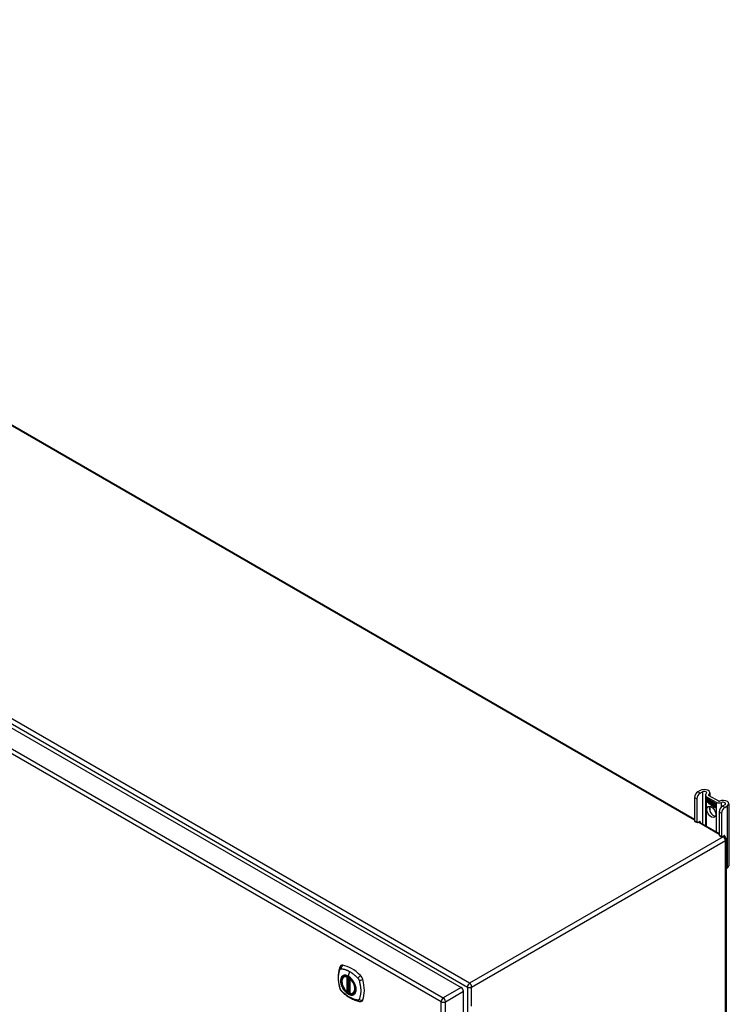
# Model space of a CAD drawing. Header units: inches. Extents: x 27 to 687, y 75 to 320.
# Tile 33 of 33: x 664 to 687, y 259 to 292. Entities that reach past the tile are written whole.
import ezdxf

# ---------------------------------------------------------------- set-up
doc = ezdxf.new("R2010")
doc.units = ezdxf.units.IN
doc.header["$MEASUREMENT"] = 0
doc.layers.add('Visible Edges(ANSI)', color=7, linetype='Continuous', lineweight=25)
doc.layers.add('Visible Tangent Edges(ANSI)', color=7, linetype='Continuous', lineweight=25)

msp = doc.modelspace()

# ---------------------------------------------------------------- linework, layer by layer
at = {"layer": 'Visible Edges(ANSI)'}
for p, q in [((640.567, 291.561), (686.103, 265.271)), ((632.041, 286.516), (678.43, 259.733)), ((686.289, 266.215), (686.213, 266.172)), ((686.288, 266.129), (686.363, 266.172)), ((686.609, 266.139), (686.609, 266.03)), ((686.103, 265.981), (686.103, 265.215)), ((686.177, 265.938), (686.177, 265.172)), ((686.46, 266.063), (686.46, 265.064)), ((686.5, 266.007), (686.813, 265.827)), ((686.503, 265.955), (686.622, 265.886)), ((686.503, 265.922), (686.503, 265.955)), ((686.503, 265.922), (686.504, 265.922)), ((686.591, 265.872), (686.503, 265.922)), ((686.503, 265.885), (686.503, 265.918)), ((686.503, 265.918), (686.591, 265.867)), ((686.503, 265.885), (686.504, 265.885)), ((686.591, 265.835), (686.503, 265.885)), ((686.503, 265.88), (686.591, 265.83)), ((686.503, 265.848), (686.503, 265.88)), ((686.503, 265.848), (686.504, 265.848)), ((686.589, 265.798), (686.503, 265.848)), ((686.504, 265.954), (686.504, 265.922)), ((686.504, 265.954), (686.504, 265.954)), ((686.621, 265.886), (686.504, 265.954)), ((686.504, 265.922), (686.59, 265.872)), ((686.504, 265.917), (686.504, 265.885)), ((686.504, 265.917), (686.504, 265.917)), ((686.59, 265.867), (686.504, 265.917)), ((686.504, 265.885), (686.59, 265.835)), ((686.504, 265.879), (686.504, 265.88)), ((686.59, 265.83), (686.504, 265.879)), ((686.504, 265.879), (686.504, 265.848)), ((686.504, 265.848), (686.59, 265.798)), ((686.574, 266.05), (686.887, 265.87)), ((686.59, 265.872), (686.59, 265.901)), ((686.59, 265.901), (686.593, 265.899)), ((686.59, 265.872), (686.591, 265.873)), ((686.59, 265.867), (686.591, 265.867)), ((686.59, 265.835), (686.59, 265.867)), ((686.59, 265.835), (686.591, 265.836)), ((686.59, 265.83), (686.591, 265.83)), ((686.59, 265.801), (686.59, 265.83)), ((686.591, 265.9), (686.591, 265.872)), ((686.591, 265.9), (686.591, 265.9)), ((686.593, 265.898), (686.591, 265.9)), ((686.591, 265.867), (686.591, 265.835)), ((686.591, 265.83), (686.591, 265.802)), ((686.591, 265.801), (686.604, 265.823)), ((686.604, 265.821), (686.591, 265.801)), ((686.593, 265.899), (686.624, 265.83)), ((686.593, 265.898), (686.593, 265.899)), ((686.623, 265.83), (686.593, 265.898)), ((686.604, 265.823), (686.606, 265.811)), ((686.604, 265.822), (686.604, 265.821)), ((686.604, 265.821), (686.604, 265.821)), ((686.606, 265.81), (686.604, 265.821)), ((686.624, 265.83), (686.606, 265.81)), ((686.606, 265.811), (686.623, 265.83)), ((686.606, 265.811), (686.607, 265.812)), ((686.624, 265.83), (686.607, 265.812)), ((686.621, 265.886), (686.622, 265.886)), ((686.637, 265.85), (686.621, 265.886)), ((686.622, 265.886), (686.637, 265.851)), ((686.623, 265.83), (686.624, 265.83)), ((686.65, 265.87), (686.637, 265.85)), ((686.637, 265.851), (686.649, 265.87)), ((686.637, 265.851), (686.638, 265.852)), ((686.638, 265.851), (686.638, 265.851)), ((686.649, 265.87), (686.709, 265.836)), ((686.649, 265.819), (686.68, 265.849)), ((686.649, 265.819), (686.651, 265.82)), ((686.667, 265.779), (686.649, 265.819)), ((686.65, 265.87), (686.65, 265.87)), ((686.708, 265.836), (686.65, 265.87)), ((686.65, 265.87), (686.65, 265.87)), ((686.68, 265.848), (686.65, 265.819)), ((686.65, 265.819), (686.668, 265.778)), ((686.651, 265.82), (686.68, 265.849)), ((686.651, 265.82), (686.651, 265.82)), ((686.68, 265.849), (686.683, 265.847)), ((686.68, 265.848), (686.68, 265.848)), ((686.682, 265.847), (686.68, 265.848)), ((686.682, 265.847), (686.683, 265.847)), ((686.682, 265.769), (686.682, 265.847)), ((686.683, 265.847), (686.683, 265.769)), ((686.708, 265.836), (686.709, 265.836)), ((686.708, 265.739), (686.708, 265.836)), ((686.709, 265.836), (686.709, 265.736)), ((686.712, 265.741), (686.712, 265.834)), ((686.712, 265.834), (686.739, 265.819)), ((686.713, 265.833), (686.713, 265.743)), ((686.713, 265.833), (686.713, 265.833)), ((686.738, 265.819), (686.713, 265.833)), ((686.738, 265.819), (686.739, 265.819)), ((686.738, 265.737), (686.738, 265.819)), ((686.739, 265.819), (686.739, 265.736)), ((686.742, 265.734), (686.742, 265.817)), ((686.742, 265.817), (686.769, 265.802)), ((686.743, 265.816), (686.743, 265.735)), ((686.743, 265.816), (686.743, 265.816)), ((686.768, 265.801), (686.743, 265.816)), ((686.567, 265.762), (686.589, 265.798)), ((686.606, 265.787), (686.567, 265.762)), ((686.59, 265.798), (686.569, 265.764)), ((686.569, 265.764), (686.606, 265.788)), ((686.569, 265.764), (686.571, 265.765)), ((686.57, 265.764), (686.569, 265.763)), ((686.571, 265.765), (686.606, 265.788)), ((686.589, 265.798), (686.59, 265.798)), ((686.59, 265.801), (686.591, 265.802)), ((686.591, 265.801), (686.59, 265.801)), ((686.591, 265.801), (686.592, 265.802)), ((686.591, 265.802), (686.591, 265.801)), ((686.592, 265.802), (686.592, 265.802)), ((686.606, 265.788), (686.608, 265.773)), ((686.606, 265.787), (686.606, 265.787)), ((686.608, 265.771), (686.606, 265.787)), ((686.607, 265.812), (686.607, 265.812)), ((686.608, 265.773), (686.635, 265.801)), ((686.635, 265.8), (686.608, 265.771)), ((686.608, 265.773), (686.609, 265.774)), ((686.609, 265.774), (686.636, 265.801)), ((686.609, 265.773), (686.609, 265.773)), ((686.609, 265.693), (686.609, 265.534)), ((686.635, 265.801), (686.642, 265.786)), ((686.635, 265.8), (686.636, 265.8)), ((686.642, 265.785), (686.635, 265.8)), ((686.642, 265.785), (686.643, 265.786)), ((686.643, 265.786), (686.643, 265.786)), ((686.643, 265.78), (686.645, 265.781)), ((686.644, 265.757), (686.677, 265.738)), ((686.645, 265.764), (686.646, 265.765)), ((686.668, 265.752), (686.645, 265.764)), ((686.645, 265.756), (686.645, 265.756)), ((686.677, 265.737), (686.645, 265.756)), ((686.646, 265.765), (686.667, 265.752)), ((686.65, 265.772), (686.652, 265.773)), ((686.666, 265.776), (686.666, 265.776)), ((686.667, 265.779), (686.667, 265.78)), ((686.667, 265.752), (686.668, 265.753)), ((686.668, 265.753), (686.668, 265.753)), ((686.671, 265.729), (686.671, 265.719)), ((686.671, 265.728), (686.671, 265.728)), ((686.671, 265.72), (686.671, 265.728)), ((686.671, 265.72), (686.671, 265.72)), ((686.676, 265.714), (686.698, 265.73)), ((686.676, 265.714), (686.677, 265.715)), ((686.69, 265.706), (686.676, 265.714)), ((686.677, 265.738), (686.678, 265.739)), ((686.698, 265.73), (686.677, 265.715)), ((686.698, 265.729), (686.677, 265.714)), ((686.677, 265.715), (686.678, 265.714)), ((686.677, 265.714), (686.69, 265.706)), ((686.678, 265.739), (686.678, 265.739)), ((686.682, 265.769), (686.683, 265.769)), ((686.702, 265.757), (686.682, 265.769)), ((686.683, 265.769), (686.702, 265.758)), ((686.698, 265.73), (686.686, 265.764)), ((686.686, 265.764), (686.7, 265.756)), ((686.686, 265.763), (686.698, 265.729)), ((686.686, 265.763), (686.687, 265.763)), ((686.7, 265.755), (686.686, 265.763)), ((686.69, 265.706), (686.702, 265.719)), ((686.702, 265.719), (686.69, 265.706)), ((686.69, 265.706), (686.691, 265.707)), ((686.691, 265.707), (686.702, 265.719)), ((686.691, 265.707), (686.691, 265.707)), ((686.698, 265.73), (686.698, 265.73)), ((686.7, 265.755), (686.7, 265.756)), ((686.7, 265.756), (686.707, 265.733)), ((686.706, 265.733), (686.7, 265.755)), ((686.702, 265.758), (686.708, 265.739)), ((686.702, 265.757), (686.702, 265.758)), ((686.709, 265.736), (686.702, 265.757)), ((686.702, 265.719), (686.705, 265.718)), ((686.702, 265.719), (686.703, 265.719)), ((686.704, 265.717), (686.702, 265.719)), ((686.704, 265.717), (686.705, 265.718)), ((686.711, 265.694), (686.704, 265.717)), ((686.705, 265.718), (686.711, 265.694)), ((686.706, 265.733), (686.707, 265.733)), ((686.709, 265.731), (686.706, 265.733)), ((686.707, 265.733), (686.709, 265.732)), ((686.708, 265.739), (686.709, 265.739)), ((686.709, 265.732), (686.72, 265.744)), ((686.721, 265.743), (686.709, 265.731)), ((686.71, 265.732), (686.709, 265.733)), ((686.709, 265.732), (686.71, 265.733)), ((686.721, 265.744), (686.71, 265.733)), ((686.711, 265.694), (686.724, 265.686)), ((686.711, 265.694), (686.712, 265.694)), ((686.725, 265.685), (686.711, 265.694)), ((686.719, 265.748), (686.712, 265.741)), ((686.713, 265.743), (686.719, 265.748)), ((686.713, 265.743), (686.714, 265.743)), ((686.713, 265.721), (686.734, 265.736)), ((686.735, 265.736), (686.713, 265.721)), ((686.713, 265.721), (686.714, 265.722)), ((686.724, 265.686), (686.713, 265.721)), ((686.713, 265.721), (686.725, 265.685)), ((686.714, 265.743), (686.719, 265.748)), ((686.714, 265.743), (686.714, 265.742)), ((686.714, 265.722), (686.734, 265.736)), ((686.714, 265.722), (686.714, 265.722)), ((686.719, 265.748), (686.738, 265.737)), ((686.719, 265.748), (686.72, 265.748)), ((686.739, 265.736), (686.719, 265.748)), ((686.72, 265.744), (686.735, 265.736)), ((686.721, 265.743), (686.721, 265.743)), ((686.734, 265.736), (686.721, 265.743)), ((686.724, 265.686), (686.725, 265.687)), ((686.731, 265.682), (686.74, 265.733)), ((686.731, 265.682), (686.732, 265.682)), ((686.743, 265.675), (686.731, 265.682)), ((686.74, 265.732), (686.732, 265.682)), ((686.732, 265.682), (686.743, 265.676)), ((686.734, 265.736), (686.734, 265.736)), ((686.738, 265.737), (686.739, 265.738)), ((686.74, 265.733), (686.75, 265.727)), ((686.74, 265.732), (686.741, 265.732)), ((686.749, 265.727), (686.74, 265.732)), ((686.742, 265.734), (686.743, 265.735)), ((686.753, 265.728), (686.742, 265.734)), ((686.743, 265.735), (686.754, 265.728)), ((686.743, 265.676), (686.746, 265.696)), ((686.747, 265.696), (686.743, 265.675)), ((686.743, 265.676), (686.743, 265.676)), ((686.749, 265.727), (686.75, 265.727)), ((686.749, 265.717), (686.749, 265.727)), ((686.75, 265.727), (686.749, 265.718)), ((686.749, 265.717), (686.749, 265.718)), ((686.749, 265.718), (686.752, 265.716)), ((686.752, 265.715), (686.749, 265.717)), ((686.752, 265.716), (686.753, 265.717)), ((686.754, 265.728), (686.753, 265.723)), ((686.753, 265.728), (686.754, 265.728)), ((686.753, 265.722), (686.753, 265.728)), ((686.753, 265.722), (686.755, 265.723)), ((686.753, 265.716), (686.753, 265.717)), ((686.754, 265.724), (686.754, 265.723)), ((686.754, 265.711), (686.755, 265.712)), ((686.755, 265.718), (686.756, 265.719)), ((686.761, 265.665), (686.767, 265.697)), ((686.761, 265.665), (686.762, 265.665)), ((686.773, 265.658), (686.761, 265.665)), ((686.767, 265.696), (686.762, 265.665)), ((686.762, 265.665), (686.773, 265.659)), ((686.768, 265.801), (686.769, 265.802)), ((686.768, 265.721), (686.768, 265.801)), ((686.768, 265.721), (686.769, 265.722)), ((686.769, 265.802), (686.769, 265.72)), ((686.773, 265.659), (686.776, 265.679)), ((686.777, 265.679), (686.773, 265.658)), ((686.773, 265.659), (686.773, 265.659)), ((686.776, 265.679), (686.777, 265.68)), ((686.779, 265.697), (686.781, 265.698)), ((686.782, 265.693), (686.783, 265.694)), ((686.784, 265.701), (686.785, 265.702)), ((686.784, 265.694), (686.785, 265.695)), ((686.791, 265.647), (686.796, 265.68)), ((686.791, 265.647), (686.792, 265.648)), ((686.803, 265.641), (686.791, 265.647)), ((686.797, 265.679), (686.792, 265.648)), ((686.792, 265.648), (686.802, 265.642)), ((686.802, 265.642), (686.808, 265.673)), ((686.802, 265.642), (686.803, 265.642)), ((686.809, 265.672), (686.803, 265.641)), ((686.913, 265.513), (686.913, 264.747)), ((687.098, 265.748), (687.023, 265.704)), ((687.097, 265.661), (687.172, 265.705)), ((687.227, 265.781), (687.227, 263.74)), ((686.109, 265.2), (686.184, 265.158)), ((686.199, 265.159), (686.267, 265.198)), ((686.248, 265.187), (686.913, 264.803)), ((686.289, 265.185), (686.289, 265.163)), ((686.987, 265.47), (686.987, 264.704)), ((686.919, 264.733), (686.993, 264.69)), ((687.009, 264.692), (687.076, 264.731)), ((687.057, 264.72), (687.096, 264.697)), ((687.098, 264.718), (687.098, 264.696)), ((687.146, 264.611), (687.146, 232.93)), ((687.146, 263.648), (687.172, 263.664)), ((674.57, 260.091), (674.58, 260.098)), ((674.764, 260.03), (674.764, 259.552)), ((674.696, 259.608), (674.682, 259.6)), ((674.71, 259.606), (674.708, 259.607)), ((674.764, 259.628), (674.724, 259.605)), ((674.883, 259.549), (674.893, 259.555)), ((678.5, 228.092), (678.5, 259.611))]:
    msp.add_line(p, q, dxfattribs=at)
at = {"layer": 'Visible Edges(ANSI)', "flags": 128}
for points in [[(674.436, 260.401), (674.428, 260.38), (674.422, 260.36), (674.416, 260.341), (674.412, 260.323), (674.407, 260.304), (674.403, 260.285), (674.396, 260.245), (674.39, 260.204), (674.386, 260.162), (674.384, 260.12), (674.383, 260.077), (674.384, 260.034), (674.386, 259.99), (674.39, 259.945), (674.396, 259.9), (674.402, 259.855), (674.411, 259.81), (674.421, 259.764), (674.426, 259.741), (674.429, 259.729), (674.433, 259.715)], [(674.474, 260.457), (674.461, 260.444), (674.45, 260.429), (674.442, 260.415), (674.436, 260.401)], [(674.668, 259.601), (674.654, 259.614), (674.641, 259.627), (674.627, 259.642), (674.614, 259.657), (674.602, 259.672), (674.59, 259.689), (674.579, 259.706), (674.568, 259.723), (674.558, 259.741), (674.549, 259.759), (674.54, 259.777), (674.532, 259.796), (674.525, 259.814), (674.519, 259.833), (674.514, 259.851), (674.509, 259.87), (674.506, 259.888), (674.503, 259.906), (674.502, 259.924), (674.501, 259.941), (674.502, 259.958), (674.503, 259.974), (674.505, 259.99), (674.509, 260.005), (674.513, 260.019), (674.518, 260.032), (674.524, 260.045), (674.532, 260.056), (674.54, 260.067), (674.549, 260.076), (674.559, 260.084), (674.57, 260.091)], [(674.822, 260.012), (674.841, 259.989), (674.859, 259.966), (674.876, 259.941), (674.891, 259.915), (674.905, 259.889), (674.918, 259.863), (674.93, 259.835), (674.94, 259.808)], [(674.433, 259.715), (674.437, 259.702), (674.442, 259.689), (674.448, 259.676), (674.455, 259.664), (674.462, 259.652), (674.47, 259.64), (674.479, 259.63), (674.488, 259.619)], [(674.488, 259.619), (674.498, 259.609), (674.507, 259.6), (674.525, 259.583), (674.559, 259.553), (674.594, 259.523), (674.63, 259.494), (674.666, 259.467), (674.703, 259.441), (674.74, 259.417), (674.777, 259.395), (674.815, 259.374), (674.853, 259.355), (674.891, 259.338), (674.929, 259.322), (674.967, 259.309), (675.005, 259.297), (675.043, 259.287), (675.062, 259.283), (675.073, 259.281), (675.084, 259.279)], [(674.708, 259.607), (674.706, 259.609), (674.702, 259.61), (674.699, 259.609), (674.696, 259.608)], [(674.883, 259.549), (674.871, 259.543), (674.858, 259.539), (674.845, 259.536), (674.831, 259.534), (674.817, 259.534), (674.803, 259.535), (674.788, 259.537), (674.773, 259.541)], [(675.084, 259.279), (675.099, 259.277), (675.116, 259.277), (675.133, 259.279), (675.151, 259.284)]]:
    msp.add_lwpolyline(points, dxfattribs=at)
at = {"layer": 'Visible Edges(ANSI)'}
for centre, radius, start, end in [((687.047, 264.611), 0.099, 0, 60), ((674.776, 260.03), 0.0118, 137.3656, 180), ((674.676, 259.61), 0.0118, 229.389, 300), ((674.718, 259.615), 0.0118, 232.1717, 300), ((674.776, 259.552), 0.0118, 180, 253.4446)]:
    msp.add_arc(centre, radius, start, end, dxfattribs=at)
for centre, major_axis, start_param, end_param in [((686.213, 266.044), (-0.078, -0.135), 3.926991, 5.497787), ((686.421, 266.139), (0.188, 0), 5.640144, 8.63938), ((686.421, 266.139), (0.0825, 0), 5.640144, 8.63938), ((686.288, 266.001), (0.078, 0.135), 0.785398, 2.356194), ((686.596, 266.063), (-0.136, 0), 5.640144, 7.068583), ((686.596, 266.063), (-0.031, 0), 5.640144, 7.068583), ((686.909, 265.882), (-0.136, 0), 0.785398, 2.213838), ((686.909, 265.882), (0.031, 0), 3.926991, 5.35543), ((687.04, 265.781), (0.188, 0), 5.497787, 8.497023), ((687.04, 265.781), (0.0825, 0), 5.497787, 8.497023), ((686.731, 265.552), (-0.101, 0.176), 0.374433, 2.76716), ((686.65, 265.749), (-0.0123, 0.0214), 0.72544, 2.208898), ((686.668, 265.738), (-0.0245, 0.0424), 6.268672, 7.008625), ((686.668, 265.738), (-0.0249, 0.0431), 6.268672, 7.008625), ((686.65, 265.749), (0.012, -0.0207), 3.867033, 5.35049), ((686.669, 265.739), (-0.0249, 0.0431), 0.028947, 0.295885), ((686.662, 265.749), (-0.021, 0.0364), 5.317289, 6.229324), ((686.662, 265.749), (-0.0206, 0.0357), 5.272274, 6.251395), ((686.663, 265.75), (-0.0206, 0.0357), 6.047724, 6.251395), ((686.662, 265.749), (-0.0187, 0.0323), 5.330385, 6.268672), ((686.662, 265.749), (-0.0183, 0.0317), 5.329545, 6.268672), ((686.653, 265.749), (-0.0064, 0.011), 0.453624, 1.914249), ((686.653, 265.749), (0.006, -0.0104), 3.639467, 5.055842), ((686.663, 265.75), (-0.0183, 0.0317), 6.051884, 6.268672), ((686.669, 265.739), (-0.0245, 0.0424), 6.268672, 6.283185), ((686.661, 265.754), (-0.0109, 0.0188), 5.836026, 6.985262), ((686.661, 265.754), (-0.0105, 0.0182), 5.836026, 6.946368), ((686.655, 265.788), (0.0376, -0.0651), 5.35049, 5.792995), ((686.655, 265.788), (-0.0379, 0.0657), 2.208898, 2.658734), ((686.662, 265.755), (-0.0109, 0.0188), 0.065067, 0.331662), ((686.661, 265.763), (0.0192, -0.0332), 5.055842, 5.891549), ((686.661, 265.763), (-0.0196, 0.0339), 1.914249, 2.72139), ((686.662, 265.755), (-0.0105, 0.0182), 6.079217, 6.283185), ((686.659, 265.761), (0.0072, -0.0125), 1.678399, 2.694434), ((686.659, 265.761), (-0.0068, 0.0119), 4.819991, 5.836026), ((686.66, 265.761), (0.006, -0.0103), 0.287189, 1.678399), ((686.66, 265.761), (0.0063, -0.011), 0.251695, 1.678399), ((686.665, 265.762), (-0.0091, 0.0158), 4.343155, 5.413588), ((686.665, 265.762), (0.0095, -0.0165), 1.201563, 2.270327), ((686.654, 265.762), (0.0172, -0.0299), 0.38335, 1.201563), ((686.654, 265.762), (0.0176, -0.0305), 0.369234, 1.201563), ((686.787, 265.664), (-0.0294, 0.051), 0.219898, 0.610865), ((686.787, 265.664), (-0.0291, 0.0503), 0.219898, 0.610865), ((686.77, 265.693), (-0.0146, 0.0253), 5.48867, 6.513784), ((686.77, 265.693), (-0.015, 0.026), 5.48867, 6.499805), ((686.762, 265.698), (-0.0083, 0.0143), 5.603031, 6.503084), ((686.762, 265.698), (-0.0079, 0.0136), 5.603031, 6.503084), ((686.788, 265.665), (-0.0294, 0.051), 0.219898, 0.291612), ((686.768, 265.696), (-0.0154, 0.0266), 5.501665, 6.243634), ((686.768, 265.696), (-0.015, 0.026), 5.47676, 6.310847), ((686.771, 265.693), (-0.015, 0.026), 0.047158, 0.216619), ((686.763, 265.698), (-0.0083, 0.0143), 0.085815, 0.219898), ((686.77, 265.697), (-0.015, 0.026), 6.059998, 6.283185), ((686.763, 265.698), (-0.0079, 0.0136), 6.100483, 6.283185), ((686.771, 265.693), (-0.0146, 0.0253), 6.06115, 6.283185), ((686.761, 265.705), (0.00412, -0.00714), 1.196548, 2.461438), ((686.761, 265.705), (-0.00375, 0.0065), 4.33814, 5.603031), ((686.756, 265.705), (-0.0077, 0.0133), 3.752458, 4.33814), ((686.756, 265.705), (0.0081, -0.014), 0.610865, 1.196548), ((686.77, 265.707), (0.0063, -0.011), 1.081978, 2.347078), ((686.77, 265.707), (-0.006, 0.0103), 4.223571, 5.48867), ((686.817, 265.648), (-0.0294, 0.051), 0.236534, 0.625184), ((686.817, 265.648), (-0.0291, 0.0503), 0.236639, 0.625276), ((686.754, 265.71), (-0.0176, 0.0305), 3.88819, 4.223571), ((686.754, 265.71), (0.018, -0.0312), 0.848525, 1.081978), ((686.799, 265.675), (-0.015, 0.0259), 5.492181, 6.733718), ((686.799, 265.675), (-0.0153, 0.0266), 5.492181, 6.613939), ((686.755, 265.711), (-0.0176, 0.0305), 3.959823, 3.971212), ((686.8, 265.676), (-0.0153, 0.0266), 0.046088, 0.313087), ((686.791, 265.68), (-0.0082, 0.0143), 5.604299, 6.503622), ((686.791, 265.68), (-0.0079, 0.0136), 5.604299, 6.503242), ((686.819, 265.649), (-0.0294, 0.051), 0.236534, 0.291612), ((686.793, 265.681), (-0.0082, 0.0143), 0.085815, 0.220437), ((686.8, 265.676), (-0.015, 0.0259), 6.060079, 6.283185), ((686.793, 265.681), (-0.0079, 0.0136), 6.100483, 6.283185), ((686.791, 265.688), (0.00412, -0.00714), 1.196401, 2.462706), ((686.791, 265.688), (-0.00375, 0.0065), 4.337994, 5.604299), ((686.786, 265.688), (0.0081, -0.014), 0.610998, 1.196401), ((686.786, 265.688), (-0.0077, 0.0133), 3.752322, 4.337994), ((686.799, 265.689), (0.0066, -0.0114), 1.107844, 2.350588), ((686.799, 265.689), (-0.0062, 0.0107), 4.249437, 5.492181), ((686.784, 265.692), (-0.0176, 0.0305), 3.735005, 4.249437), ((686.784, 265.692), (0.018, -0.0312), 0.593412, 1.107844), ((687.023, 265.577), (-0.078, -0.135), 3.926991, 5.497787), ((687.097, 265.534), (0.078, 0.135), 0.785398, 2.356194), ((686.125, 265.227), (-0.0155, -0.0268), 5.497787, 6.283185), ((686.199, 265.184), (-0.0155, -0.0268), 5.497787, 7.068583), ((686.267, 265.173), (0.0155, 0.0268), 5.497787, 7.068583), ((686.935, 264.76), (-0.0155, -0.0268), 5.497787, 6.283185), ((687.009, 264.717), (-0.0155, -0.0268), 5.497787, 7.068583), ((687.076, 264.705), (0.0155, 0.0268), 5.497787, 7.068583), ((687.04, 263.74), (0.188, 0), 5.497787, 6.283185), ((674.573, 260.311), (-0.089, 0.153), 5.825423, 6.408181), ((674.824, 259.314), (-0.64, 1.108), 5.170151, 5.825423), ((674.719, 259.816), (0.157, -0.273), 2.363977, 7.060801), ((675.075, 260.022), (0.089, -0.153), 1.113034, 2.028558), ((674.337, 260.158), (-0.64, 1.108), 3.599355, 4.254627), ((678.43, 259.652), (-0.0495, 0.0857), 3.926991, 5.497787), ((675.075, 259.442), (0.089, -0.153), 6.158189, 6.740947)]:
    msp.add_ellipse(centre, major_axis=major_axis, ratio=0.57735, start_param=start_param, end_param=end_param, dxfattribs=at)
for centre, major_axis in [((686.656, 265.509), (-0.102, 0.176)), ((674.715, 259.814), (-0.16, 0.277))]:
    msp.add_ellipse(centre, major_axis=major_axis, ratio=0.57735, dxfattribs=at)
at = {"layer": 'Visible Tangent Edges(ANSI)'}
for p, q in [((686.103, 265.237), (640.518, 291.556)), ((632.102, 286.616), (678.631, 259.753)), ((678.701, 259.874), (632.172, 286.738)), ((677.77, 259.27), (631.38, 286.054)), ((631.45, 286.175), (677.84, 259.392)), ((686.288, 266.129), (686.213, 266.172)), ((686.363, 266.172), (686.363, 265.121)), ((686.103, 265.981), (686.177, 265.938)), ((686.5, 265.041), (686.5, 266.007)), ((686.571, 266.052), (686.571, 266.074)), ((686.813, 265.827), (686.813, 264.861)), ((686.99, 265.68), (686.99, 265.819)), ((686.633, 265.761), (686.633, 265.761)), ((686.643, 265.781), (686.645, 265.781)), ((686.647, 265.731), (686.648, 265.731)), ((686.649, 265.741), (686.649, 265.742)), ((686.656, 265.773), (686.657, 265.773)), ((686.665, 265.766), (686.666, 265.766)), ((686.677, 265.761), (686.677, 265.761)), ((686.746, 265.696), (686.747, 265.697)), ((686.752, 265.711), (686.753, 265.711)), ((686.761, 265.711), (686.761, 265.711)), ((686.766, 265.704), (686.766, 265.705)), ((686.767, 265.697), (686.767, 265.697)), ((686.77, 265.716), (686.77, 265.717)), ((686.778, 265.705), (686.778, 265.705)), ((686.79, 265.694), (686.791, 265.694)), ((686.796, 265.687), (686.796, 265.687)), ((686.796, 265.68), (686.797, 265.68)), ((686.799, 265.699), (686.8, 265.7)), ((686.807, 265.688), (686.808, 265.688)), ((686.808, 265.673), (686.809, 265.673)), ((686.913, 265.513), (686.987, 265.47)), ((687.097, 265.661), (687.023, 265.704)), ((687.172, 265.705), (687.172, 263.664)), ((686.177, 265.172), (686.103, 265.215)), ((686.913, 264.77), (686.219, 265.17)), ((686.267, 265.198), (686.289, 265.185)), ((687.047, 264.692), (678.701, 259.874)), ((678.771, 259.753), (687.117, 264.571)), ((686.987, 264.704), (686.913, 264.747)), ((687.047, 264.692), (687.028, 264.703)), ((687.076, 264.731), (687.098, 264.718)), ((687.117, 232.889), (687.117, 264.571)), ((674.668, 260.084), (674.668, 259.606)), ((674.684, 260.084), (674.691, 260.088)), ((674.684, 259.606), (674.684, 260.084)), ((674.696, 260.086), (674.696, 259.612)), ((674.711, 259.613), (674.711, 260.078)), ((674.758, 260.261), (674.714, 260.105)), ((674.726, 259.61), (674.726, 260.069)), ((674.768, 259.548), (674.768, 260.026)), ((678.43, 259.733), (677.84, 259.392)), ((678.631, 259.753), (678.631, 228.071)), ((678.771, 259.12), (678.771, 259.753)), ((674.696, 259.612), (674.684, 259.606)), ((674.764, 259.632), (674.726, 259.61)), ((677.91, 259.27), (678.5, 259.611)), ((677.77, 227.656), (677.77, 259.27)), ((677.91, 227.656), (677.91, 259.27))]:
    msp.add_line(p, q, dxfattribs=at)
at = {"layer": 'Visible Tangent Edges(ANSI)', "flags": 128}
for points in [[(674.446, 259.701), (674.437, 259.734), (674.429, 259.764), (674.423, 259.793), (674.416, 259.823), (674.411, 259.852), (674.406, 259.881), (674.402, 259.91), (674.399, 259.939), (674.396, 259.967), (674.395, 259.995), (674.393, 260.023), (674.393, 260.05), (674.393, 260.077), (674.395, 260.103), (674.396, 260.129), (674.399, 260.154), (674.402, 260.178), (674.406, 260.202), (674.411, 260.226), (674.416, 260.249), (674.422, 260.271), (674.429, 260.293), (674.437, 260.314), (674.446, 260.335)], [(674.446, 260.335), (674.447, 260.336), (674.447, 260.337), (674.448, 260.338), (674.448, 260.339), (674.449, 260.34), (674.449, 260.34), (674.45, 260.341), (674.45, 260.342), (674.451, 260.343), (674.452, 260.343), (674.452, 260.344), (674.453, 260.345), (674.453, 260.345), (674.454, 260.346), (674.455, 260.347), (674.455, 260.347), (674.456, 260.348), (674.457, 260.348), (674.458, 260.349), (674.458, 260.349), (674.459, 260.35), (674.46, 260.35), (674.461, 260.351), (674.461, 260.351)], [(674.461, 260.351), (674.462, 260.352), (674.463, 260.352), (674.464, 260.353), (674.464, 260.353), (674.465, 260.353), (674.466, 260.354), (674.467, 260.354), (674.468, 260.354), (674.469, 260.355), (674.469, 260.355), (674.47, 260.355), (674.471, 260.355), (674.472, 260.355), (674.473, 260.356), (674.474, 260.356), (674.475, 260.356), (674.476, 260.356), (674.477, 260.356), (674.478, 260.356), (674.479, 260.356), (674.48, 260.356), (674.481, 260.356), (674.482, 260.356), (674.482, 260.356)], [(674.482, 260.356), (674.495, 260.356), (674.506, 260.354), (674.517, 260.352), (674.528, 260.35), (674.539, 260.348), (674.551, 260.345), (674.562, 260.342), (674.573, 260.339), (674.585, 260.336), (674.596, 260.333), (674.607, 260.329), (674.619, 260.325), (674.63, 260.321), (674.642, 260.317), (674.653, 260.312), (674.665, 260.307), (674.677, 260.302), (674.688, 260.297), (674.7, 260.292), (674.712, 260.286), (674.723, 260.28), (674.735, 260.274), (674.747, 260.267), (674.758, 260.261)], [(674.52, 260.111), (674.511, 260.103), (674.503, 260.094), (674.495, 260.085), (674.488, 260.074), (674.482, 260.062), (674.477, 260.049), (674.472, 260.036), (674.469, 260.022), (674.466, 260.007), (674.464, 259.992), (674.463, 259.976), (674.462, 259.959), (674.463, 259.942), (674.464, 259.925), (674.466, 259.907), (674.469, 259.889), (674.473, 259.87), (674.477, 259.852), (674.482, 259.833), (674.489, 259.814), (674.495, 259.795), (674.503, 259.777), (674.511, 259.758), (674.52, 259.74)], [(674.94, 259.808), (674.957, 259.74), (674.964, 259.675), (674.959, 259.616), (674.943, 259.566), (674.916, 259.528), (674.88, 259.503), (674.837, 259.493), (674.788, 259.497), (674.735, 259.516), (674.682, 259.548), (674.63, 259.593), (674.582, 259.648), (674.54, 259.71), (674.506, 259.777), (674.482, 259.846), (674.469, 259.914), (674.466, 259.977), (674.476, 260.032), (674.496, 260.078), (674.526, 260.111), (674.565, 260.13), (674.611, 260.135), (674.662, 260.126), (674.715, 260.102)], [(674.553, 260.131), (674.552, 260.13), (674.55, 260.13), (674.549, 260.129), (674.547, 260.128), (674.546, 260.128), (674.544, 260.127), (674.543, 260.126), (674.541, 260.125), (674.54, 260.125), (674.539, 260.124), (674.537, 260.123), (674.536, 260.122), (674.534, 260.122), (674.533, 260.121), (674.532, 260.12), (674.53, 260.119), (674.529, 260.118), (674.528, 260.117), (674.526, 260.116), (674.525, 260.115), (674.524, 260.114), (674.523, 260.113), (674.521, 260.113), (674.52, 260.111)], [(674.714, 260.105), (674.707, 260.109), (674.7, 260.113), (674.693, 260.117), (674.685, 260.12), (674.678, 260.123), (674.671, 260.126), (674.664, 260.128), (674.657, 260.131), (674.65, 260.133), (674.643, 260.134), (674.636, 260.136), (674.629, 260.137), (674.622, 260.138), (674.615, 260.139), (674.609, 260.139), (674.602, 260.139), (674.596, 260.139), (674.589, 260.139), (674.583, 260.138), (674.577, 260.137), (674.571, 260.136), (674.565, 260.134), (674.559, 260.133), (674.553, 260.131)], [(674.875, 259.945), (674.869, 259.953), (674.864, 259.962), (674.858, 259.97), (674.852, 259.978), (674.846, 259.986), (674.839, 259.994), (674.833, 260.002), (674.827, 260.01), (674.82, 260.017), (674.813, 260.024), (674.807, 260.031), (674.8, 260.038), (674.793, 260.045), (674.786, 260.052), (674.779, 260.058), (674.772, 260.064), (674.765, 260.07), (674.758, 260.076), (674.751, 260.081), (674.743, 260.086), (674.736, 260.091), (674.729, 260.096), (674.722, 260.101), (674.714, 260.105)], [(674.715, 260.102), (674.72, 260.099), (674.724, 260.096), (674.729, 260.093), (674.733, 260.09), (674.738, 260.087), (674.743, 260.084), (674.747, 260.08), (674.752, 260.077), (674.756, 260.074), (674.761, 260.07), (674.765, 260.066), (674.77, 260.063), (674.774, 260.059), (674.779, 260.055), (674.783, 260.051), (674.788, 260.047), (674.792, 260.043), (674.797, 260.038), (674.801, 260.034), (674.805, 260.03), (674.81, 260.025), (674.814, 260.021), (674.818, 260.016), (674.822, 260.012)], [(674.758, 260.261), (674.77, 260.254), (674.782, 260.247), (674.793, 260.24), (674.805, 260.232), (674.817, 260.224), (674.828, 260.216), (674.84, 260.208), (674.851, 260.2), (674.863, 260.191), (674.874, 260.183), (674.886, 260.174), (674.897, 260.164), (674.908, 260.155), (674.92, 260.146), (674.931, 260.136), (674.942, 260.126), (674.953, 260.116), (674.964, 260.106), (674.976, 260.096), (674.987, 260.085), (674.998, 260.075), (675.008, 260.064), (675.019, 260.053), (675.032, 260.039)], [(675.032, 260.039), (675.034, 260.037), (675.036, 260.035), (675.038, 260.032), (675.04, 260.03), (675.042, 260.027), (675.043, 260.025), (675.045, 260.022), (675.047, 260.02), (675.049, 260.017), (675.05, 260.015), (675.052, 260.012), (675.053, 260.01), (675.055, 260.007), (675.056, 260.004), (675.058, 260.001), (675.059, 259.999), (675.061, 259.996), (675.062, 259.993), (675.063, 259.99), (675.064, 259.987), (675.065, 259.985), (675.066, 259.982), (675.067, 259.979), (675.068, 259.976)], [(674.482, 259.638), (674.481, 259.64), (674.479, 259.642), (674.477, 259.645), (674.475, 259.647), (674.473, 259.65), (674.471, 259.652), (674.47, 259.655), (674.468, 259.657), (674.466, 259.66), (674.464, 259.662), (674.463, 259.665), (674.461, 259.668), (674.46, 259.67), (674.458, 259.673), (674.457, 259.676), (674.455, 259.678), (674.454, 259.681), (674.453, 259.684), (674.452, 259.687), (674.45, 259.69), (674.449, 259.692), (674.448, 259.695), (674.447, 259.698), (674.446, 259.701)], [(674.52, 259.74), (674.521, 259.737), (674.523, 259.735), (674.524, 259.733), (674.525, 259.73), (674.526, 259.728), (674.528, 259.725), (674.529, 259.723), (674.53, 259.72), (674.532, 259.718), (674.533, 259.715), (674.534, 259.713), (674.536, 259.711), (674.537, 259.708), (674.539, 259.706), (674.54, 259.703), (674.541, 259.701), (674.543, 259.699), (674.544, 259.696), (674.546, 259.694), (674.547, 259.692), (674.549, 259.689), (674.55, 259.687), (674.552, 259.685), (674.553, 259.682)], [(674.553, 259.682), (674.565, 259.665), (674.577, 259.649), (674.589, 259.633), (674.602, 259.618), (674.615, 259.603), (674.629, 259.589), (674.643, 259.576), (674.657, 259.563), (674.671, 259.552), (674.685, 259.541), (674.7, 259.531), (674.715, 259.522), (674.729, 259.514), (674.744, 259.507), (674.758, 259.502), (674.772, 259.497), (674.786, 259.493), (674.8, 259.49), (674.814, 259.489), (674.827, 259.488), (674.84, 259.488), (674.852, 259.49), (674.864, 259.493), (674.875, 259.496)], [(674.908, 259.887), (674.907, 259.89), (674.906, 259.892), (674.905, 259.895), (674.903, 259.897), (674.902, 259.9), (674.901, 259.902), (674.899, 259.904), (674.898, 259.907), (674.897, 259.909), (674.895, 259.912), (674.894, 259.914), (674.893, 259.916), (674.891, 259.919), (674.89, 259.921), (674.888, 259.924), (674.887, 259.926), (674.885, 259.928), (674.884, 259.931), (674.883, 259.933), (674.881, 259.936), (674.88, 259.938), (674.878, 259.94), (674.877, 259.943), (674.875, 259.945)], [(674.908, 259.516), (674.917, 259.524), (674.926, 259.533), (674.933, 259.543), (674.94, 259.554), (674.946, 259.565), (674.952, 259.578), (674.956, 259.591), (674.96, 259.605), (674.963, 259.62), (674.965, 259.635), (674.966, 259.651), (674.967, 259.668), (674.966, 259.685), (674.965, 259.703), (674.963, 259.72), (674.96, 259.739), (674.956, 259.757), (674.952, 259.776), (674.946, 259.794), (674.94, 259.813), (674.933, 259.832), (674.926, 259.85), (674.917, 259.869), (674.908, 259.887)], [(675.068, 259.976), (675.078, 259.943), (675.086, 259.914), (675.093, 259.884), (675.099, 259.855), (675.105, 259.825), (675.11, 259.796), (675.114, 259.767), (675.117, 259.739), (675.12, 259.711), (675.122, 259.683), (675.123, 259.655), (675.124, 259.628), (675.123, 259.601), (675.122, 259.575), (675.12, 259.549), (675.117, 259.524), (675.114, 259.499), (675.109, 259.475), (675.105, 259.452), (675.099, 259.429), (675.093, 259.406), (675.086, 259.385), (675.078, 259.363), (675.068, 259.342)], [(675.032, 259.321), (675.008, 259.323), (674.987, 259.327), (674.964, 259.332), (674.942, 259.338), (674.92, 259.345), (674.897, 259.352), (674.874, 259.361), (674.851, 259.37), (674.828, 259.381), (674.805, 259.392), (674.782, 259.404), (674.759, 259.417), (674.735, 259.431), (674.712, 259.446), (674.688, 259.462), (674.665, 259.478), (674.642, 259.495), (674.619, 259.513), (674.596, 259.532), (674.573, 259.551), (674.551, 259.571), (674.528, 259.592), (674.506, 259.613), (674.482, 259.638)], [(674.696, 259.612), (674.696, 259.612), (674.696, 259.612), (674.696, 259.612), (674.696, 259.612), (674.696, 259.612), (674.696, 259.612), (674.696, 259.612), (674.696, 259.612), (674.696, 259.612), (674.696, 259.611), (674.696, 259.611), (674.695, 259.611), (674.695, 259.611), (674.695, 259.611), (674.695, 259.611), (674.695, 259.611), (674.695, 259.611), (674.695, 259.611), (674.695, 259.611), (674.695, 259.611), (674.695, 259.611), (674.695, 259.611), (674.695, 259.611), (674.695, 259.611)], [(674.695, 259.611), (674.695, 259.61), (674.695, 259.61), (674.695, 259.61), (674.695, 259.61), (674.695, 259.61), (674.695, 259.609), (674.695, 259.609), (674.695, 259.609), (674.695, 259.609), (674.695, 259.609), (674.695, 259.609), (674.695, 259.609), (674.695, 259.609), (674.695, 259.608), (674.695, 259.608), (674.695, 259.608), (674.695, 259.608), (674.695, 259.608), (674.695, 259.608), (674.695, 259.608), (674.695, 259.608), (674.695, 259.608), (674.695, 259.608), (674.695, 259.608)], [(674.695, 259.608), (674.695, 259.608), (674.695, 259.608), (674.695, 259.608), (674.695, 259.608), (674.695, 259.608), (674.695, 259.608), (674.695, 259.608), (674.695, 259.608), (674.695, 259.608), (674.695, 259.608), (674.695, 259.608), (674.695, 259.608), (674.696, 259.608), (674.696, 259.608), (674.696, 259.608), (674.696, 259.608), (674.696, 259.608), (674.696, 259.608), (674.696, 259.608), (674.696, 259.608), (674.696, 259.608), (674.696, 259.608), (674.696, 259.608), (674.696, 259.608)], [(674.708, 259.607), (674.709, 259.607), (674.709, 259.607), (674.709, 259.607), (674.709, 259.607), (674.709, 259.607), (674.709, 259.607), (674.709, 259.607), (674.709, 259.607), (674.709, 259.607), (674.709, 259.607), (674.709, 259.607), (674.709, 259.607), (674.709, 259.607), (674.709, 259.607), (674.709, 259.607), (674.709, 259.607), (674.709, 259.607), (674.709, 259.607), (674.709, 259.607), (674.71, 259.607), (674.71, 259.607), (674.71, 259.607), (674.71, 259.607), (674.71, 259.607)], [(674.71, 259.607), (674.71, 259.607), (674.71, 259.607), (674.71, 259.607), (674.71, 259.607), (674.71, 259.607), (674.71, 259.607), (674.71, 259.607), (674.71, 259.607), (674.71, 259.607), (674.71, 259.607), (674.71, 259.607), (674.71, 259.608), (674.71, 259.608), (674.71, 259.608), (674.71, 259.608), (674.71, 259.608), (674.71, 259.608), (674.71, 259.608), (674.71, 259.609), (674.71, 259.609), (674.711, 259.609), (674.711, 259.609), (674.711, 259.609), (674.711, 259.61)], [(674.711, 259.61), (674.711, 259.61), (674.711, 259.61), (674.711, 259.61), (674.711, 259.61), (674.711, 259.61), (674.711, 259.61), (674.711, 259.611), (674.711, 259.611), (674.711, 259.611), (674.711, 259.611), (674.711, 259.611), (674.711, 259.611), (674.711, 259.611), (674.711, 259.611), (674.711, 259.612), (674.711, 259.612), (674.711, 259.612), (674.711, 259.612), (674.711, 259.612), (674.711, 259.612), (674.711, 259.612), (674.711, 259.613), (674.711, 259.613), (674.711, 259.613)], [(674.875, 259.496), (674.877, 259.497), (674.878, 259.498), (674.88, 259.498), (674.881, 259.499), (674.883, 259.5), (674.884, 259.5), (674.885, 259.501), (674.887, 259.502), (674.888, 259.502), (674.89, 259.503), (674.891, 259.504), (674.892, 259.505), (674.894, 259.506), (674.895, 259.506), (674.897, 259.507), (674.898, 259.508), (674.899, 259.509), (674.901, 259.51), (674.902, 259.511), (674.903, 259.512), (674.905, 259.513), (674.906, 259.514), (674.907, 259.515), (674.908, 259.516)], [(675.068, 259.342), (675.067, 259.34), (675.066, 259.338), (675.065, 259.337), (675.064, 259.335), (675.063, 259.334), (675.062, 259.332), (675.061, 259.331), (675.059, 259.33), (675.058, 259.329), (675.057, 259.328), (675.055, 259.327), (675.054, 259.326), (675.052, 259.325), (675.05, 259.324), (675.049, 259.323), (675.047, 259.323), (675.045, 259.322), (675.043, 259.322), (675.042, 259.321), (675.04, 259.321), (675.038, 259.321), (675.036, 259.321), (675.034, 259.321), (675.032, 259.321)]]:
    msp.add_lwpolyline(points, dxfattribs=at)
at = {"layer": 'Visible Tangent Edges(ANSI)'}
for centre, major_axis, ratio, start_param, end_param in [((687.047, 264.611), (0.0495, 0.0857), 0.57735, 0, 0.785398), ((687.047, 264.611), (0.0495, -0.0857), 0.57735, 0.785398, 2.356194), ((687.047, 264.611), (0.099, 0), 0.57735, 5.497787, 6.283185), ((674.546, 260.359), (-0.11, 0.042), 0.704518, 0, 0.765179), ((674.573, 260.374), (0.027, 0.115), 0.753705, 0.761071, 1.898341), ((674.718, 259.816), (-0.173, 0.3), 0.57735, 5.055237, 10.652726), ((674.718, 259.816), (-0.151, 0.261), 0.57735, 5.735752, 8.401415), ((674.726, 259.82), (-0.156, 0.271), 0.57735, 6.166197, 6.283185), ((674.676, 260.088), (-0.0034, -0.0113), 0.697177, 4.264021, 5.346931), ((674.676, 260.088), (-0.0118, 0), 0.57735, 0.785398, 2.356194), ((674.676, 260.088), (0.0059, -0.0102), 0.57735, 0.785398, 1.517295), ((674.718, 260.106), (-0.00246, -0.00426), 0.57735, 5.126896, 6.141288), ((674.776, 260.03), (-0.0118, 0), 0.57735, 0, 0.785398), ((674.776, 260.03), (0.00769, 0.00897), 0.424984, 1.537927, 2.449935), ((674.718, 259.816), (0.151, -0.261), 0.57735, 5.735752, 8.401415), ((675.103, 260.069), (0.0787, 0.088), 0.341266, 1.05898, 2.19625), ((675.129, 260.022), (0.116, 0.024), 0.341266, 4.086935, 5.224206), ((674.546, 259.748), (-0.114, -0.032), 0.390453, 0, 0.392125), ((678.701, 259.793), (0.0495, 0.0857), 0.57735, 0.785398, 2.356194), ((678.701, 259.793), (-0.099, 0), 0.57735, 0.785398, 2.356194), ((678.701, 259.793), (-0.0495, 0.0857), 0.57735, 3.926991, 5.497787), ((674.573, 259.701), (-0.0849, -0.0822), 0.390453, 5.89106, 6.283185), ((674.676, 259.61), (-0.00769, -0.00897), 0.424984, 5.591528, 6.283185), ((674.676, 259.61), (0.0118, 0), 0.57735, 3.926991, 5.497787), ((674.676, 259.61), (0.0059, -0.0102), 0.57735, 0, 0.785398), ((674.704, 259.604), (-0.0116, 0.0022), 0.653911, 4.189362, 5.615943), ((674.702, 259.598), (-0.0092, 0.00741), 0.983841, 4.634609, 5.950564), ((674.704, 259.607), (-0.0118, 0), 0.57735, 4.088863, 5.497787), ((674.718, 259.615), (-0.00724, -0.00933), 0.470841, 6.079443, 6.283185), ((674.718, 259.615), (0.0118, 0), 0.57735, 4.073452, 5.497787), ((674.718, 259.615), (0.0059, -0.0102), 0.57735, 0, 0.785398), ((674.776, 259.552), (-0.0118, 0), 0.57735, 0, 0.785398), ((674.776, 259.552), (-0.0034, -0.0113), 0.697177, 5.346931, 6.283185), ((674.726, 259.82), (0.156, -0.271), 0.57735, 0, 0.116988), ((675.129, 259.411), (0.113, -0.035), 0.753705, 4.384844, 5.522115), ((677.84, 259.311), (0.0495, 0.0857), 0.57735, 0.785398, 2.356194), ((677.84, 259.311), (-0.0495, 0.0857), 0.57735, 3.926991, 5.497787), ((675.103, 259.396), (-0.019, -0.117), 0.704518, 5.518007, 6.283185), ((677.84, 259.311), (-0.099, 0), 0.57735, 0.785398, 2.356194)]:
    msp.add_ellipse(centre, major_axis=major_axis, ratio=ratio, start_param=start_param, end_param=end_param, dxfattribs=at)
for centre, major_axis in [((674.719, 259.816), (0.171, -0.296)), ((674.716, 259.814), (-0.163, 0.282)), ((674.715, 259.814), (0.162, -0.281))]:
    msp.add_ellipse(centre, major_axis=major_axis, ratio=0.57735, dxfattribs=at)

doc.saveas('drawing.dxf')
